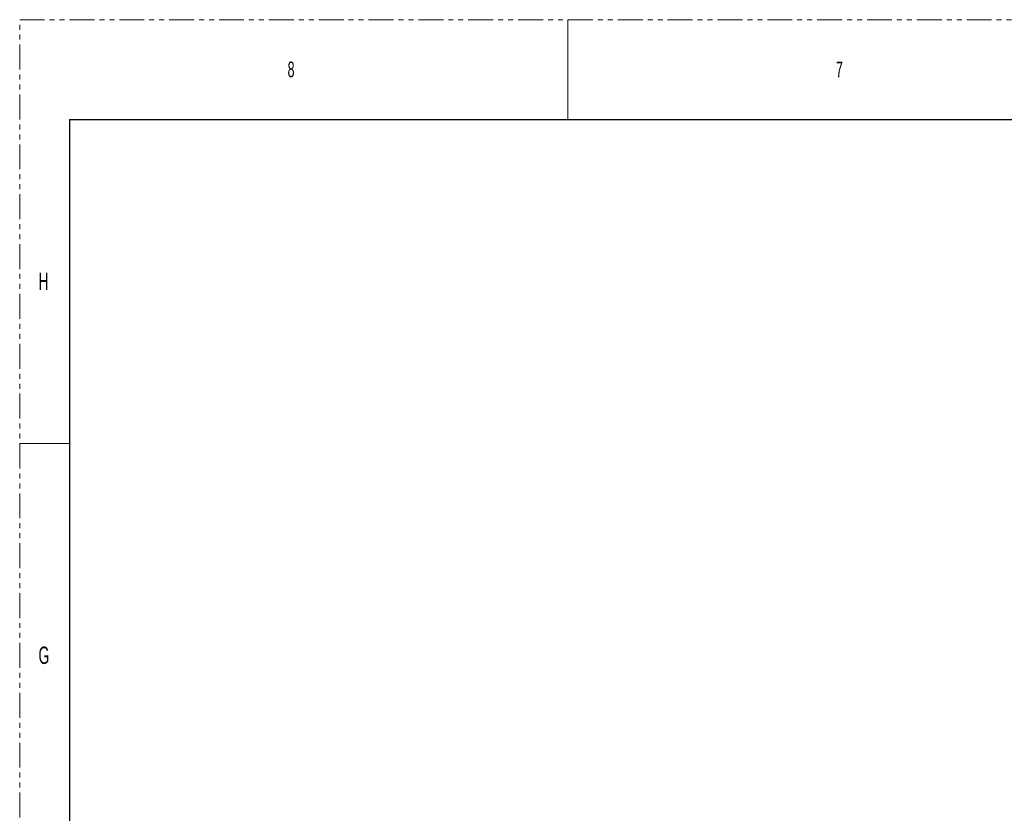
# Model space of a CAD drawing. Header units: millimetres. Extents: x 0 to 1118, y 0 to 864.
# Tile 6 of 156: x 0 to 251, y 661 to 864. Entities that reach past the tile are written whole.
import ezdxf

# ---------------------------------------------------------------- set-up
doc = ezdxf.new("R2010")
doc.units = ezdxf.units.MM
doc.linetypes.add('PHANTOM', pattern=[12.7, 6.35, -1.27, 1.27, -1.27, 1.27, -1.27])
doc.styles.add('SLDTEXTSTYLE0', font='TXT', dxfattribs={"width": 0.6})

msp = doc.modelspace()

# ---------------------------------------------------------------- linework, layer by layer
at = {"color": 7, "linetype": 'PHANTOM', "lineweight": 0}
for p, q in [((0, 0), (0, 863.6)), ((0, 863.6), (1117.6, 863.6))]:
    msp.add_line(p, q, dxfattribs=at)
at = {"color": 7, "linetype": 'Continuous', "lineweight": 0}
for p, q in [((139.7, 863.6), (139.7, 838.2)), ((0, 755.65), (12.7, 755.65))]:
    msp.add_line(p, q, dxfattribs=at)
at = {"color": 7, "linetype": 'Continuous', "lineweight": 30}
for q in [(12.7, 25.4), (1104.9, 838.2)]:
    msp.add_line((12.7, 838.2), q, dxfattribs=at)

# ---------------------------------------------------------------- texts
at = {"color": 7, "linetype": 'Continuous', "lineweight": 0, "attachment_point": 1, "style": 'SLDTEXTSTYLE0'}
for s, insert, char_height in [('8', (68.26, 852.93), 3.97), ('7', (207.96, 852.93), 3.97), ('H', (4.79, 799.2), 4.45), ('G', (4.79, 703.95), 4.45)]:
    msp.add_mtext(s, dxfattribs=dict(at, insert=insert, char_height=char_height))

doc.saveas('drawing.dxf')
